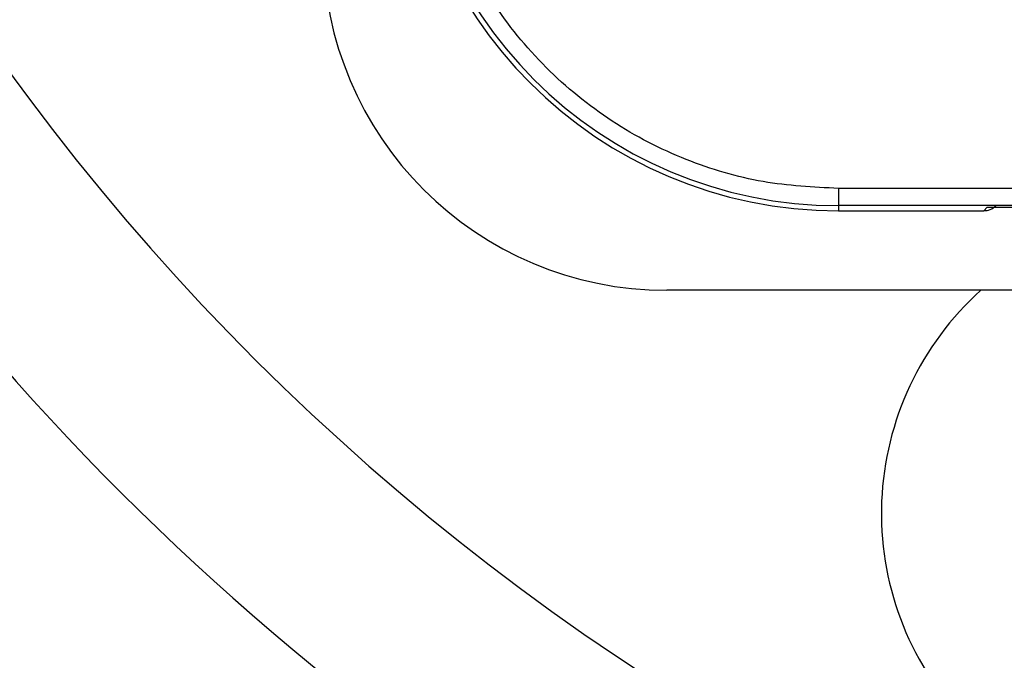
# Model space of a CAD drawing. Header units: millimetres. Extents: x 2719 to 13968, y 3953 to 13921.
# Tile 116 of 160: x 5418 to 5475, y 9304 to 9342. Entities that reach past the tile are written whole.
import ezdxf

# ---------------------------------------------------------------- set-up
doc = ezdxf.new("R2010")
doc.units = ezdxf.units.MM

msp = doc.modelspace()

# ---------------------------------------------------------------- linework, layer by layer
at = {"color": 7, "linetype": 'Continuous', "lineweight": 25}
for p, q in [((5476.423, 9331.746), (5465.522, 9331.746)), ((5465.522, 9331.746), (5465.522, 9330.746)), ((5476.928, 9330.746), (5465.522, 9330.746)), ((5465.522, 9330.746), (5465.522, 9330.45)), ((5465.522, 9330.45), (5473.974, 9330.45)), ((5473.974, 9330.45), (5474.18, 9330.655)), ((5474.18, 9330.655), (5494.359, 9330.655)), ((5473.805, 9325.817), (5455.523, 9325.817)), ((5497.233, 9325.817), (5473.805, 9325.817))]:
    msp.add_line(p, q, dxfattribs=at)
at = {"color": 30, "true_color": 0xf26722}
for centre, radius, start, end in [((5530.513, 8540.921), 2359.686, 330, 180), ((4650.63, 8540.921), 1479.803, 28.644316, 121.355684)]:
    msp.add_arc(centre, radius, start, end, dxfattribs=at)
at = {"color": 7, "linetype": 'Continuous', "lineweight": 25}
for centre, radius, start, end in [((5530.513, 9420.804), 150.98, 116.61465, 263.40235), ((5530.513, 9420.804), 139.981, 121.00272, 238.99728), ((5465.522, 9355.813), 25.363, 180, 270), ((5465.522, 9355.813), 25.066, 180, 270), ((5455.523, 9345.814), 19.997, 180, 270), ((5485.519, 9312.818), 17.498, 132.02463, 223.29181)]:
    msp.add_arc(centre, radius, start, end, dxfattribs=at)
msp.add_ellipse((5473.974, 9331.449), major_axis=(0.707, 0.707), ratio=0.999695, start_param=3.926839, end_param=4.712389, dxfattribs=at)
msp.add_open_spline([(5465.522, 9331.746), (5464.054, 9331.824), (5461.031, 9331.984), (5457.325, 9333.095), (5454.432, 9334.406), (5451.602, 9336.061), (5448.383, 9338.674), (5445.254, 9342.523), (5443.033, 9346.836), (5441.694, 9351.321), (5441.534, 9354.345), (5441.455, 9355.813)], degree=3, knots=[0, 0, 0, 0, 0.116496, 0.239971, 0.304365, 0.368744, 0.500082, 0.631419, 0.760027, 0.883501, 1, 1, 1, 1], dxfattribs=at)

doc.saveas('drawing.dxf')
